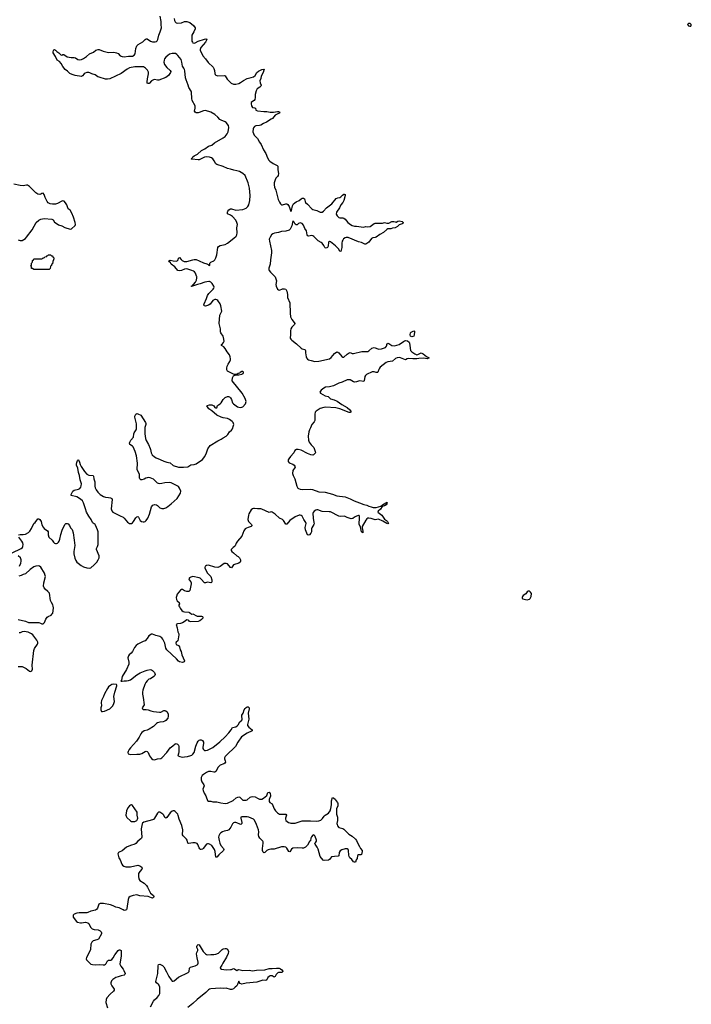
# Model space of a CAD drawing. Header units: inches. Extents: x 2221556 to 2384305, y 723442 to 892241.
# Tile 15 of 53: x 2251261 to 2264161, y 796018 to 814924. Entities that reach past the tile are written whole.
import ezdxf

# ---------------------------------------------------------------- set-up
doc = ezdxf.new("R2010")
doc.units = ezdxf.units.IN
doc.header["$MEASUREMENT"] = 0
for name, color, linetype in [('C2759', 7, 'Continuous'), ('C2850', 7, 'Continuous'), ('C2851', 7, 'Continuous'), ('C2860', 7, 'Continuous'), ('C2861', 7, 'Continuous')]:
    doc.layers.add(name, color=color, linetype=linetype)

msp = doc.modelspace()

# ---------------------------------------------------------------- linework, layer by layer
at = {"layer": 'C2759', "color": 6, "elevation": 200}
for points in [[(2256072, 800000), (2256052, 799950), (2256050, 799910), (2256064, 799890), (2256110, 799864), (2256152, 799770), (2256174, 799734), (2256210, 799694), (2256250, 799671), (2256290, 799667), (2256375, 799670), (2256387, 799650), (2256364, 799590), (2256364, 799570), (2256375, 799550), (2256427, 799510), (2256450, 799500), (2256470, 799496), (2256516, 799496), (2256550, 799498), (2256690, 799538), (2256850, 799541), (2256970, 799533), (2257010, 799540), (2257044, 799556), (2257076, 799584), (2257110, 799629), (2257130, 799648), (2257190, 799690), (2257222, 799730), (2257240, 799780), (2257249, 799850), (2257250, 799925), (2257270, 799991), (2257290, 799981), (2257327, 799950), (2257333, 799930), (2257368, 799890), (2257373, 799873), (2257369, 799830), (2257348, 799772), (2257344, 799724), (2257349, 799670), (2257363, 799610), (2257363, 799550), (2257355, 799490), (2257356, 799470), (2257364, 799444), (2257390, 799410), (2257470, 799394), (2257490, 799383), (2257585, 799285), (2257649, 799249), (2257711, 799190), (2257730, 799162), (2257761, 799090), (2257791, 799050), (2257810, 799011), (2257841, 798970), (2257841, 798950), (2257825, 798895), (2257812, 798888), (2257770, 798889), (2257750, 798878), (2257742, 798818), (2257722, 798790), (2257712, 798748), (2257690, 798745), (2257670, 798756), (2257639, 798799), (2257605, 798830), (2257590, 798854), (2257581, 798881), (2257579, 798970), (2257570, 798990), (2257550, 799004), (2257510, 799006), (2257450, 798986), (2257418, 798962), (2257396, 798930), (2257390, 798870), (2257378, 798862), (2257310, 798858), (2257253, 798847), (2257210, 798799), (2257190, 798787), (2257110, 798779), (2257090, 798786), (2257030, 798856), (2256994, 798994), (2256976, 799036), (2256937, 799090), (2256929, 799110), (2256951, 799129), (2256959, 799150), (2256960, 799170), (2256938, 799238), (2256930, 799253), (2256910, 799272), (2256890, 799263), (2256868, 799232), (2256855, 799210), (2256844, 799156), (2256830, 799141), (2256790, 799073), (2256750, 799037), (2256710, 799016), (2256690, 799014), (2256590, 799022), (2256510, 799013), (2256485, 798995), (2256450, 798947), (2256430, 798950), (2256395, 799015), (2256373, 799033), (2256340, 799040), (2256290, 799039), (2256150, 798999), (2256086, 798994), (2256037, 798983), (2256011, 798969), (2255970, 798930), (2255950, 798924), (2255937, 798937), (2255925, 798970), (2255925, 799010), (2255938, 799110), (2255936, 799136), (2255931, 799151), (2255874, 799210), (2255857, 799237), (2255847, 799270), (2255854, 799330), (2255849, 799370), (2255810, 799470), (2255770, 799555), (2255750, 799575), (2255661, 799610), (2255630, 799616), (2255550, 799620), (2255530, 799619), (2255512, 799608), (2255510, 799590), (2255530, 799510), (2255528, 799490), (2255510, 799472), (2255490, 799476), (2255430, 799505), (2255410, 799511), (2255388, 799510), (2255370, 799501), (2255350, 799480), (2255318, 799422), (2255278, 799370), (2255250, 799355), (2255190, 799344), (2255154, 799330), (2255124, 799310), (2255107, 799290), (2255084, 799250), (2255080, 799230), (2255090, 799160), (2255106, 799110), (2255126, 799070), (2255176, 799010), (2255183, 798990), (2255176, 798970), (2255089, 798891), (2255050, 798840), (2255030, 798841), (2255019, 798950), (2255003, 798990), (2254950, 799065), (2254910, 799094), (2254890, 799100), (2254870, 799100), (2254850, 799090), (2254788, 799012), (2254770, 798998), (2254750, 798991), (2254730, 798993), (2254722, 799002), (2254710, 799020), (2254686, 799086), (2254667, 799107), (2254630, 799117), (2254590, 799116), (2254510, 799104), (2254493, 799113), (2254478, 799170), (2254467, 799187), (2254401, 799250), (2254390, 799270), (2254396, 799370), (2254378, 799450), (2254324, 799570), (2254306, 799646), (2254297, 799670), (2254250, 799723), (2254230, 799735), (2254210, 799735), (2254190, 799726), (2254150, 799693), (2254090, 799604), (2254070, 799594), (2254050, 799604), (2254027, 799647), (2254008, 799668), (2253950, 799708), (2253930, 799706), (2253910, 799687), (2253853, 799590), (2253830, 799566), (2253810, 799557), (2253647, 799513), (2253623, 799497), (2253614, 799486), (2253594, 799386), (2253609, 799230), (2253603, 799210), (2253590, 799192), (2253531, 799150), (2253490, 799104), (2253471, 799090), (2253390, 799070), (2253310, 799034), (2253230, 798967), (2253170, 798941), (2253157, 798930), (2253147, 798910), (2253167, 798830), (2253193, 798790), (2253226, 798710), (2253238, 798690), (2253259, 798670), (2253298, 798658), (2253390, 798659), (2253530, 798688), (2253570, 798676), (2253606, 798650), (2253615, 798630), (2253608, 798610), (2253569, 798570), (2253545, 798530), (2253541, 798470), (2253550, 798430), (2253570, 798396), (2253650, 798344), (2253696, 798296), (2253714, 798270), (2253773, 798153), (2253830, 798105), (2253837, 798090), (2253834, 798070), (2253810, 798059), (2253790, 798060), (2253726, 798086), (2253570, 798102), (2253510, 798117), (2253438, 798110), (2253383, 798090), (2253359, 798070), (2253347, 798033), (2253322, 797858), (2253310, 797832), (2253296, 797824), (2253270, 797822), (2253249, 797829), (2253170, 797871), (2253110, 797884), (2253059, 797910), (2253008, 797928), (2252874, 797954), (2252810, 797955), (2252794, 797950), (2252782, 797938), (2252757, 797863), (2252739, 797841), (2252716, 797824), (2252630, 797806), (2252570, 797780), (2252550, 797776), (2252469, 797771), (2252405, 797775), (2252361, 797770), (2252310, 797751), (2252290, 797730), (2252286, 797710), (2252290, 797688), (2252350, 797609), (2252370, 797598), (2252430, 797582), (2252450, 797580), (2252528, 797592), (2252570, 797585), (2252589, 797569), (2252622, 797502), (2252652, 797470), (2252690, 797456), (2252770, 797447), (2252808, 797430), (2252828, 797410), (2252834, 797390), (2252830, 797370), (2252772, 797268), (2252746, 797254), (2252670, 797234), (2252645, 797210), (2252631, 797170), (2252623, 797070), (2252617, 797050), (2252543, 796917), (2252538, 796890), (2252544, 796870), (2252630, 796790), (2252659, 796779), (2252710, 796773), (2252790, 796782), (2252866, 796774), (2252890, 796777), (2252910, 796789), (2252920, 796800), (2252950, 796855), (2252970, 796864), (2253010, 796868), (2253030, 796879), (2253056, 796910), (2253091, 796970), (2253150, 797052), (2253170, 797064), (2253184, 797064), (2253213, 797050), (2253208, 796948), (2253187, 796790), (2253203, 796750), (2253250, 796693), (2253262, 796670), (2253286, 796610), (2253284, 796590), (2253265, 796575), (2253210, 796567), (2253156, 796544), (2253110, 796530), (2253050, 796494), (2253027, 796470), (2253010, 796430), (2253009, 796409), (2253029, 796370), (2253064, 796330), (2253073, 796310), (2253074, 796290), (2253064, 796270), (2252998, 796210), (2252938, 796142), (2252922, 796110), (2252917, 796050), (2252947, 795947)], [(2254845, 800000), (2254870, 799930), (2254890, 799921), (2254930, 799920), (2254970, 799906), (2255050, 799905), (2255124, 799884), (2255210, 799876), (2255250, 799881), (2255364, 799930), (2255420, 799980), (2255450, 799997), (2255470, 799999), (2255490, 799993), (2255532, 799952), (2255550, 799940), (2255575, 799935), (2255610, 799938), (2255630, 799947), (2255690, 799995), (2255706, 800000)], [(2255786, 800000), (2255830, 799973), (2255870, 799958), (2255910, 799958), (2255946, 799974), (2255977, 800000)], [(2253777, 795970), (2253830, 796080), (2253850, 796105), (2253903, 796150), (2253932, 796190), (2253950, 796227), (2253954, 796250), (2253955, 796310), (2253951, 796350), (2253933, 796390), (2253890, 796430), (2253878, 796450), (2253877, 796457), (2253915, 796610), (2253923, 796757), (2253930, 796783), (2253950, 796791), (2254003, 796763), (2254030, 796739), (2254084, 796644), (2254129, 796550), (2254170, 796485), (2254190, 796464), (2254210, 796460), (2254230, 796470), (2254310, 796539), (2254500, 796630), (2254515, 796650), (2254524, 796710), (2254544, 796730), (2254630, 796754), (2254670, 796773), (2254685, 796790), (2254691, 796809), (2254691, 796830), (2254669, 796909), (2254659, 796990), (2254663, 797010), (2254683, 797050), (2254684, 797070), (2254666, 797110), (2254665, 797130), (2254670, 797145), (2254690, 797164), (2254710, 797160), (2254783, 797030), (2254828, 796988), (2254850, 796974), (2254870, 796969), (2254930, 796975), (2254990, 796971), (2255030, 796979), (2255079, 797001), (2255150, 797067), (2255170, 797080), (2255210, 797089), (2255230, 797087), (2255250, 797075), (2255271, 797030), (2255267, 796993), (2255234, 796926), (2255164, 796810), (2255146, 796770), (2255118, 796730), (2255115, 796710), (2255137, 796690), (2255230, 796679), (2255310, 796684), (2255332, 796688), (2255370, 796705), (2255390, 796699), (2255430, 796666), (2255450, 796682), (2255470, 796685), (2255550, 796667), (2255670, 796675), (2255730, 796658), (2255810, 796673), (2255970, 796681), (2256050, 796708), (2256113, 796707), (2256193, 796713), (2256242, 796710), (2256270, 796701), (2256299, 796679), (2256315, 796655), (2256318, 796650), (2256298, 796630), (2256234, 796626), (2256221, 796619), (2256186, 796590), (2256170, 796549), (2256157, 796543), (2256150, 796542), (2256110, 796562), (2256070, 796564), (2256050, 796552), (2256030, 796532), (2256010, 796489), (2255990, 796478), (2255930, 796481), (2255815, 796445), (2255610, 796421), (2255530, 796403), (2255499, 796419), (2255480, 796440), (2255470, 796463), (2255462, 796450), (2255444, 796396), (2255430, 796375), (2255398, 796350), (2255366, 796314), (2255336, 796304), (2255310, 796305), (2255230, 796326), (2255170, 796324), (2255110, 796330), (2254930, 796312), (2254910, 796306), (2254886, 796294), (2254838, 796242), (2254670, 796110), (2254586, 796034), (2254490, 795958)]]:
    msp.add_lwpolyline(points, dxfattribs=at)
msp.add_lwpolyline([(2253410, 799846), (2253390, 799844), (2253370, 799829), (2253336, 799790), (2253311, 799731), (2253302, 799650), (2253306, 799630), (2253322, 799602), (2253390, 799542), (2253410, 799531), (2253450, 799528), (2253470, 799531), (2253509, 799550), (2253527, 799573), (2253532, 799590), (2253520, 799650), (2253517, 799710), (2253430, 799832)], close=True, dxfattribs=at)
at = {"layer": 'C2850', "color": 6, "elevation": 200}
for points in [[(2251239, 805030), (2251270, 805040), (2251330, 805040), (2251374, 805046), (2251430, 805075), (2251456, 805104), (2251490, 805154), (2251530, 805247), (2251556, 805270), (2251610, 805341), (2251630, 805337), (2251650, 805326), (2251677, 805290), (2251690, 805227), (2251710, 805178), (2251730, 805157), (2251795, 805110), (2251806, 805090), (2251806, 805030), (2251824, 804990), (2251887, 804930), (2251912, 804892), (2251930, 804875), (2251950, 804868), (2251970, 804868), (2251990, 804875), (2252010, 804894), (2252018, 804910), (2252031, 804950), (2252050, 805041), (2252077, 805123), (2252130, 805231), (2252150, 805251), (2252174, 805250), (2252190, 805242), (2252221, 805210), (2252239, 805170), (2252270, 805135), (2252290, 805070), (2252310, 804930), (2252318, 804830), (2252316, 804790), (2252300, 804710), (2252301, 804670), (2252323, 804583), (2252341, 804541), (2252362, 804510), (2252383, 804490), (2252444, 804444), (2252490, 804419), (2252550, 804399), (2252610, 804395), (2252630, 804400), (2252690, 804455), (2252740, 804510), (2252767, 804550), (2252786, 804590), (2252785, 804630), (2252736, 804750), (2252736, 804770), (2252755, 804810), (2252766, 804850), (2252771, 804950), (2252768, 805090), (2252757, 805130), (2252717, 805217), (2252710, 805230), (2252674, 805254), (2252657, 805270), (2252637, 805330), (2252591, 805391), (2252547, 805467), (2252523, 805530), (2252488, 805650), (2252470, 805686), (2252430, 805719), (2252360, 805760), (2252249, 805790), (2252247, 805810), (2252282, 805870), (2252311, 805889), (2252390, 805910), (2252415, 805925), (2252434, 805946), (2252445, 805975), (2252446, 806010), (2252422, 806090), (2252411, 806170), (2252391, 806230), (2252378, 806310), (2252351, 806370), (2252350, 806390), (2252357, 806423), (2252370, 806458), (2252382, 806470), (2252390, 806474), (2252392, 806470), (2252410, 806431), (2252423, 806383), (2252443, 806343), (2252506, 806250), (2252550, 806196), (2252590, 806180), (2252670, 806170), (2252678, 806158), (2252684, 806110), (2252707, 806050), (2252702, 805970), (2252710, 805935), (2252730, 805895), (2252763, 805850), (2252808, 805810), (2252870, 805770), (2252910, 805755), (2252970, 805752), (2253004, 805744), (2253030, 805730), (2253035, 805710), (2253021, 805530), (2253032, 805492), (2253050, 805470), (2253190, 805397), (2253250, 805372), (2253270, 805354), (2253330, 805278), (2253370, 805249), (2253410, 805249), (2253430, 805263), (2253450, 805287), (2253490, 805359), (2253510, 805380), (2253530, 805382), (2253546, 805370), (2253578, 805310), (2253598, 805290), (2253630, 805280), (2253650, 805283), (2253670, 805290), (2253693, 805307), (2253722, 805350), (2253756, 805430), (2253792, 805568), (2253816, 805604), (2253850, 805616), (2253890, 805609), (2253910, 805595), (2253950, 805552), (2253990, 805536), (2254030, 805537), (2254068, 805552), (2254105, 805575), (2254171, 805630), (2254285, 805730), (2254321, 805779), (2254351, 805830), (2254355, 805870), (2254330, 805930), (2254310, 805958), (2254169, 806030), (2254130, 806035), (2254050, 806033), (2253990, 806016), (2253950, 806013), (2253930, 806016), (2253910, 806025), (2253830, 806100), (2253770, 806125), (2253730, 806131), (2253710, 806128), (2253682, 806118), (2253650, 806099), (2253610, 806088), (2253589, 806090), (2253566, 806110), (2253560, 806130), (2253560, 806190), (2253520, 806290), (2253524, 806410), (2253502, 806550), (2253481, 806630), (2253442, 806722), (2253430, 806737), (2253379, 806770), (2253371, 806790), (2253375, 806810), (2253397, 806850), (2253446, 806910), (2253454, 806970), (2253462, 806990), (2253499, 807050), (2253505, 807070), (2253506, 807166), (2253472, 807290), (2253473, 807310), (2253493, 807347), (2253510, 807362), (2253530, 807359), (2253586, 807330), (2253676, 807190), (2253684, 807170), (2253683, 807150), (2253664, 807096), (2253662, 807070), (2253664, 806970), (2253681, 806881), (2253690, 806845), (2253733, 806770), (2253768, 806690), (2253775, 806670), (2253785, 806610), (2253809, 806569), (2253849, 806529), (2253884, 806510), (2253962, 806482), (2254029, 806448), (2254086, 806426), (2254150, 806412), (2254207, 806367), (2254311, 806331), (2254410, 806329), (2254490, 806339), (2254512, 806348), (2254550, 806379), (2254610, 806381), (2254650, 806394), (2254770, 806482), (2254799, 806510), (2254813, 806530), (2254840, 806590), (2254873, 806687), (2254919, 806750), (2255070, 806840), (2255130, 806867), (2255170, 806895), (2255230, 806925), (2255261, 806959), (2255289, 807010), (2255330, 807042), (2255350, 807067), (2255371, 807129), (2255372, 807150), (2255370, 807172), (2255362, 807190), (2255345, 807210), (2255290, 807246), (2255250, 807265), (2255170, 807278), (2255131, 807289), (2255050, 807330), (2254951, 807411), (2254896, 807450), (2254854, 807510), (2254861, 807519), (2254909, 807530), (2254950, 807528), (2254979, 807519), (2254990, 807510), (2255010, 807479), (2255023, 807470), (2255048, 807470), (2255062, 807518), (2255077, 807530), (2255113, 807547), (2255134, 807566), (2255170, 807631), (2255206, 807670), (2255250, 807688), (2255270, 807688), (2255290, 807680), (2255310, 807663), (2255330, 807630), (2255351, 807570), (2255366, 807546), (2255446, 807490), (2255470, 807482), (2255510, 807478), (2255550, 807491), (2255601, 807550), (2255609, 807590), (2255589, 807650), (2255536, 807750), (2255344, 807990), (2255350, 808050), (2255370, 808083), (2255410, 808103), (2255470, 808106), (2255530, 808118), (2255552, 808130), (2255560, 808150), (2255558, 808158), (2255550, 808169), (2255530, 808166), (2255498, 808150), (2255484, 808136), (2255456, 808130), (2255441, 808119), (2255390, 808113), (2255370, 808116), (2255255, 808175), (2255239, 808199), (2255239, 808230), (2255249, 808271), (2255268, 808310), (2255300, 808360), (2255310, 808390), (2255312, 808410), (2255304, 808450), (2255289, 808490), (2255245, 808545), (2255209, 808610), (2255180, 808640), (2255139, 808670), (2255136, 808690), (2255157, 808703), (2255177, 808723), (2255186, 808754), (2255179, 808819), (2255171, 808850), (2255127, 808910), (2255117, 808930), (2255116, 808990), (2255091, 809090), (2255107, 809250), (2255143, 809330), (2255126, 809430), (2255113, 809470), (2255070, 809531), (2255050, 809546), (2255030, 809552), (2255010, 809551), (2254970, 809530), (2254917, 809463), (2254890, 809440), (2254830, 809425), (2254803, 809430), (2254799, 809450), (2254804, 809470), (2254851, 809570), (2254871, 809630), (2254895, 809665), (2254980, 809750), (2254993, 809770), (2254997, 809790), (2254992, 809810), (2254957, 809857), (2254930, 809886), (2254910, 809895), (2254895, 809895), (2254816, 809884), (2254731, 809850), (2254679, 809841), (2254658, 809830), (2254562, 809802), (2254558, 809810), (2254582, 809818), (2254584, 809830), (2254600, 809840), (2254639, 809881), (2254660, 809920), (2254665, 809970), (2254661, 809990), (2254657, 810000)], [(2256157, 810000), (2256168, 809988), (2256193, 809910), (2256183, 809837), (2256186, 809810), (2256216, 809750), (2256230, 809737), (2256250, 809730), (2256310, 809754), (2256350, 809757), (2256371, 809750), (2256390, 809712), (2256408, 809650), (2256405, 809590), (2256452, 809490), (2256455, 809290), (2256461, 809221), (2256486, 809166), (2256536, 809110), (2256546, 809090), (2256539, 809070), (2256490, 809023), (2256469, 808990), (2256463, 808950), (2256462, 808858), (2256457, 808830), (2256457, 808810), (2256468, 808790), (2256488, 808770), (2256580, 808700), (2256670, 808615), (2256690, 808603), (2256734, 808594), (2256746, 808586), (2256751, 808571), (2256751, 808530), (2256765, 808450), (2256772, 808430), (2256790, 808404), (2256810, 808393), (2256862, 808382), (2256930, 808360), (2257010, 808365), (2257210, 808415), (2257242, 808438), (2257308, 808512), (2257350, 808544), (2257370, 808540), (2257390, 808526), (2257450, 808460), (2257470, 808445), (2257490, 808443), (2257550, 808499), (2257590, 808528), (2257610, 808534), (2257650, 808517), (2257670, 808515), (2257830, 808553), (2257950, 808550), (2257970, 808564), (2258023, 808617), (2258070, 808628), (2258110, 808617), (2258150, 808599), (2258210, 808602), (2258290, 808631), (2258307, 808653), (2258314, 808670), (2258314, 808690), (2258330, 808712), (2258350, 808706), (2258410, 808666), (2258458, 808662), (2258550, 808686), (2258630, 808746), (2258650, 808757), (2258670, 808761), (2258710, 808756), (2258742, 808730), (2258751, 808710), (2258752, 808670), (2258766, 808570), (2258790, 808546), (2258850, 808505), (2258890, 808491), (2258910, 808493), (2258970, 808530), (2259010, 808507), (2259077, 808457), (2259127, 808430), (2259118, 808422), (2259090, 808412), (2259023, 808423), (2258930, 808419), (2258890, 808410), (2258810, 808409), (2258730, 808420), (2258705, 808415), (2258670, 808395), (2258574, 808434), (2258550, 808438), (2258510, 808434), (2258481, 808419), (2258419, 808370), (2258330, 808356), (2258299, 808341), (2258188, 808252), (2258170, 808232), (2258158, 808210), (2258142, 808158), (2258133, 808147), (2258110, 808147), (2258070, 808163), (2258050, 808165), (2258030, 808160), (2257923, 808110), (2257902, 808090), (2257892, 808070), (2257879, 807990), (2257870, 807976), (2257790, 807989), (2257730, 807968), (2257690, 807966), (2257670, 807971), (2257610, 808008), (2257570, 808012), (2257550, 808007), (2257458, 807962), (2257390, 807943), (2257287, 807893), (2257210, 807874), (2257133, 807870), (2257100, 807850), (2257053, 807810), (2257037, 807790), (2257029, 807770), (2257038, 807750), (2257130, 807704), (2257186, 807686), (2257230, 807646), (2257304, 807624), (2257360, 807600), (2257450, 807537), (2257550, 807480), (2257605, 807430), (2257619, 807410), (2257623, 807390), (2257610, 807380), (2257590, 807379), (2257410, 807450), (2257332, 807468), (2257138, 807482), (2257102, 807478), (2257030, 807457), (2256953, 807407), (2256938, 807390), (2256927, 807350), (2256932, 807230), (2256917, 807203), (2256872, 807148), (2256850, 807090), (2256828, 807050), (2256813, 807010), (2256801, 806930), (2256810, 806850), (2256823, 806810), (2256859, 806759), (2256914, 806710), (2256939, 806630), (2256941, 806610), (2256904, 806570), (2256890, 806564), (2256853, 806567), (2256790, 806593), (2256670, 806661), (2256610, 806673), (2256578, 806670), (2256548, 806650), (2256528, 806610), (2256463, 806537), (2256430, 806492), (2256419, 806470), (2256416, 806450), (2256419, 806439), (2256435, 806415), (2256510, 806388), (2256532, 806372), (2256549, 806350), (2256554, 806330), (2256509, 806271), (2256500, 806210), (2256512, 806170), (2256544, 806110), (2256584, 805964), (2256604, 805930), (2256619, 805919), (2256647, 805907), (2256690, 805901), (2256847, 805907), (2256884, 805904), (2257010, 805859), (2257130, 805850), (2257199, 805830), (2257270, 805815), (2257350, 805782), (2257510, 805760), (2257610, 805724), (2257686, 805686), (2257790, 805650), (2257870, 805612), (2257930, 805599), (2257970, 805586), (2258010, 805567), (2258050, 805556), (2258110, 805558), (2258199, 805581), (2258230, 805611), (2258296, 805644), (2258310, 805657), (2258316, 805656), (2258322, 805650), (2258314, 805630), (2258298, 805610), (2258268, 805590), (2258226, 805574), (2258190, 805524), (2258146, 805490), (2258138, 805470), (2258220, 805410), (2258271, 805332), (2258307, 805310), (2258328, 805290), (2258345, 805250), (2258334, 805246), (2258310, 805252), (2258238, 805298), (2258150, 805332), (2258090, 805323), (2258070, 805325), (2258010, 805349), (2257970, 805353), (2257950, 805351), (2257930, 805337), (2257910, 805312), (2257842, 805190), (2257842, 805170), (2257855, 805105), (2257855, 805085), (2257850, 805072), (2257830, 805083), (2257827, 805090), (2257806, 805186), (2257781, 805230), (2257779, 805270), (2257788, 805330), (2257791, 805390), (2257781, 805401), (2257770, 805403), (2257730, 805392), (2257690, 805371), (2257657, 805343), (2257630, 805338), (2257550, 805366), (2257510, 805387), (2257491, 805391), (2257427, 805387), (2257390, 805394), (2257229, 805471), (2257204, 805476), (2257070, 805483), (2256990, 805510), (2256970, 805512), (2256950, 805508), (2256915, 805490), (2256896, 805464), (2256891, 805449), (2256895, 805350), (2256914, 805270), (2256916, 805244), (2256913, 805230), (2256871, 805170), (2256864, 805150), (2256863, 805090), (2256854, 805066), (2256830, 805035), (2256808, 805028), (2256790, 805030), (2256748, 805128), (2256747, 805173), (2256762, 805250), (2256758, 805270), (2256719, 805330), (2256690, 805388), (2256670, 805406), (2256650, 805412), (2256630, 805410), (2256550, 805378), (2256450, 805310), (2256390, 805236), (2256370, 805235), (2256330, 805310), (2256311, 805330), (2256250, 805353), (2256170, 805429), (2256110, 805466), (2256090, 805471), (2256050, 805464), (2255910, 805528), (2255890, 805533), (2255830, 805532), (2255770, 805541), (2255750, 805541), (2255730, 805534), (2255710, 805513), (2255664, 805436), (2255656, 805410), (2255643, 805330), (2255654, 805290), (2255713, 805230), (2255720, 805210), (2255717, 805203), (2255708, 805190), (2255650, 805175), (2255620, 805160), (2255595, 805145), (2255579, 805130), (2255567, 805110), (2255530, 805006), (2255448, 804912), (2255422, 804870), (2255401, 804819), (2255390, 804808), (2255361, 804790), (2255325, 804750), (2255321, 804730), (2255334, 804710), (2255370, 804685), (2255434, 804630), (2255457, 804617), (2255486, 804590), (2255503, 804550), (2255505, 804530), (2255496, 804510), (2255469, 804491), (2255370, 804455), (2255330, 804401), (2255310, 804405), (2255253, 804473), (2255230, 804485), (2255210, 804485), (2255190, 804479), (2255110, 804424), (2255070, 804406), (2255011, 804411), (2254890, 804447), (2254850, 804441), (2254831, 804430), (2254821, 804419), (2254816, 804410), (2254820, 804390), (2254870, 804299), (2254914, 804254), (2254930, 804230), (2254949, 804170), (2254949, 804131), (2254943, 804117), (2254930, 804108), (2254870, 804126), (2254830, 804110), (2254810, 804113), (2254750, 804181), (2254730, 804198), (2254710, 804208), (2254590, 804231), (2254550, 804220), (2254526, 804210), (2254511, 804190), (2254518, 804170), (2254547, 804130), (2254554, 804110), (2254555, 804090), (2254530, 803964), (2254510, 803947), (2254470, 803946), (2254430, 803959), (2254390, 803982), (2254370, 803983), (2254350, 803972), (2254288, 803890), (2254272, 803850), (2254269, 803830), (2254276, 803790), (2254288, 803768), (2254325, 803730), (2254328, 803710), (2254321, 803690), (2254321, 803670), (2254328, 803650), (2254343, 803623), (2254377, 803577), (2254400, 803560), (2254430, 803551), (2254510, 803549), (2254523, 803543), (2254550, 803519), (2254570, 803512), (2254590, 803513), (2254656, 803476), (2254672, 803472), (2254751, 803470), (2254770, 803463), (2254782, 803450), (2254776, 803430), (2254754, 803406), (2254720, 803380), (2254691, 803369), (2254550, 803360), (2254526, 803366), (2254510, 803390), (2254497, 803397), (2254470, 803398), (2254421, 803359), (2254390, 803341), (2254350, 803330), (2254294, 803326), (2254268, 803310), (2254289, 803249), (2254299, 803170), (2254318, 803130), (2254321, 803110), (2254300, 803000), (2254269, 802971), (2254259, 802950), (2254270, 802924), (2254310, 802910), (2254330, 802881), (2254346, 802826), (2254365, 802790), (2254376, 802730), (2254427, 802610), (2254423, 802597), (2254410, 802585), (2254390, 802579), (2254330, 802597), (2254310, 802609), (2254273, 802650), (2254090, 802824), (2254070, 802854), (2254046, 802950), (2254010, 803028), (2253990, 803055), (2253950, 803080), (2253877, 803097), (2253810, 803128), (2253790, 803126), (2253744, 803096), (2253710, 803043), (2253670, 802999), (2253630, 802987), (2253530, 802935), (2253496, 802910), (2253467, 802870), (2253428, 802792), (2253401, 802759), (2253367, 802730), (2253351, 802710), (2253339, 802670), (2253359, 802590), (2253359, 802550), (2253314, 802446), (2253231, 802310), (2253215, 802245), (2253206, 802230), (2253210, 802222), (2253230, 802221), (2253269, 802231), (2253310, 802231), (2253350, 802237), (2253390, 802251), (2253513, 802347), (2253576, 802384), (2253670, 802424), (2253710, 802437), (2253767, 802447), (2253790, 802443), (2253810, 802430), (2253851, 802390), (2253861, 802350), (2253856, 802330), (2253836, 802310), (2253771, 802270), (2253742, 802258), (2253710, 802230), (2253685, 802195), (2253664, 802156), (2253627, 802053), (2253620, 802010), (2253620, 801970), (2253634, 801910), (2253655, 801770), (2253616, 801710), (2253618, 801690), (2253630, 801681), (2253690, 801679), (2253730, 801671), (2253782, 801650), (2253830, 801639), (2253949, 801629), (2253971, 801629), (2254030, 801660), (2254050, 801660), (2254070, 801653), (2254091, 801632), (2254110, 801591), (2254115, 801570), (2254115, 801550), (2254106, 801514), (2254071, 801470), (2254050, 801456), (2254016, 801444), (2253950, 801436), (2253910, 801422), (2253890, 801410), (2253830, 801351), (2253750, 801300), (2253710, 801281), (2253650, 801268), (2253610, 801238), (2253590, 801212), (2253558, 801150), (2253506, 801070), (2253390, 800944), (2253365, 800910), (2253342, 800870), (2253338, 800850), (2253347, 800827), (2253390, 800816), (2253510, 800824), (2253570, 800823), (2253610, 800836), (2253670, 800872), (2253690, 800877), (2253710, 800869), (2253727, 800850), (2253755, 800790), (2253790, 800736), (2253817, 800717), (2253850, 800709), (2253910, 800732), (2253970, 800738), (2253990, 800750), (2254090, 800855), (2254150, 800942), (2254202, 800978), (2254250, 801021), (2254270, 801027), (2254295, 801015), (2254310, 800991), (2254316, 800970), (2254319, 800870), (2254310, 800830), (2254301, 800810), (2254305, 800790), (2254337, 800777), (2254386, 800766), (2254427, 800767), (2254483, 800777), (2254550, 800794), (2254570, 800802), (2254590, 800819), (2254611, 800850), (2254645, 800975), (2254670, 801039), (2254690, 801069), (2254710, 801087), (2254730, 801096), (2254750, 801095), (2254770, 801082), (2254790, 801051), (2254791, 801030), (2254779, 800950), (2254781, 800930), (2254789, 800909), (2254810, 800894), (2254830, 800890), (2254870, 800899), (2254970, 800950), (2255105, 801055), (2255208, 801152), (2255279, 801230), (2255322, 801290), (2255346, 801334), (2255410, 801348), (2255436, 801364), (2255457, 801383), (2255490, 801439), (2255527, 801473), (2255533, 801490), (2255527, 801550), (2255531, 801570), (2255556, 801610), (2255576, 801670), (2255590, 801696), (2255610, 801718), (2255630, 801731), (2255650, 801731), (2255667, 801710), (2255668, 801690), (2255650, 801610), (2255662, 801490), (2255637, 801390), (2255639, 801370), (2255660, 801340), (2255724, 801290), (2255726, 801270), (2255630, 801226), (2255524, 801156), (2255450, 801054), (2255409, 800970), (2255224, 800796), (2255206, 800774), (2255198, 800750), (2255198, 800730), (2255210, 800690), (2255212, 800670), (2255202, 800650), (2255185, 800635), (2255110, 800608), (2255076, 800570), (2255029, 800491), (2255010, 800478), (2254990, 800476), (2254930, 800486), (2254890, 800485), (2254848, 800470), (2254790, 800433), (2254765, 800410), (2254750, 800370), (2254749, 800329), (2254760, 800290), (2254798, 800230), (2254802, 800210), (2254782, 800150), (2254783, 800123), (2254804, 800070), (2254838, 800018), (2254845, 800000)], [(2251119, 804690), (2251287, 804770), (2251313, 804790), (2251325, 804810), (2251327, 804850), (2251319, 804879), (2251305, 804910), (2251245, 804990)], [(2251258, 804430), (2251284, 804490), (2251292, 804530), (2251290, 804550), (2251275, 804590), (2251233, 804630)], [(2251230, 803406), (2251373, 803373), (2251432, 803352), (2251554, 803346), (2251630, 803347), (2251659, 803339), (2251690, 803322), (2251710, 803323), (2251726, 803334), (2251737, 803350), (2251766, 803414), (2251790, 803450), (2251810, 803465), (2251863, 803490), (2251887, 803513), (2251897, 803530), (2251907, 803570), (2251909, 803630), (2251903, 803663), (2251895, 803690), (2251870, 803732), (2251856, 803770), (2251835, 803910), (2251805, 803945), (2251749, 803990), (2251732, 804012), (2251718, 804050), (2251724, 804110), (2251758, 804230), (2251753, 804253), (2251736, 804296), (2251667, 804410), (2251641, 804430), (2251615, 804435), (2251570, 804430), (2251530, 804417), (2251460, 804370), (2251370, 804283), (2251330, 804270), (2251290, 804250), (2251243, 804237)], [(2251230, 802506), (2251310, 802502), (2251350, 802486), (2251386, 802466), (2251450, 802414), (2251470, 802411), (2251496, 802424), (2251507, 802450), (2251502, 802530), (2251530, 802810), (2251543, 802850), (2251606, 802930), (2251613, 802950), (2251612, 802972), (2251593, 803010), (2251516, 803110), (2251490, 803133), (2251422, 803162), (2251350, 803176), (2251309, 803171), (2251270, 803153), (2251250, 803150)], [(2255706, 800000), (2255730, 800008), (2255782, 800002), (2255786, 800000)], [(2255977, 800000), (2255979, 800001), (2256006, 800030), (2256030, 800087), (2256050, 800093), (2256070, 800065), (2256078, 800030), (2256076, 800010), (2256072, 800000)]]:
    msp.add_lwpolyline(points, dxfattribs=at)
for points in [[(2258790, 808837), (2258768, 808850), (2258764, 808870), (2258770, 808910), (2258779, 808921), (2258790, 808932), (2258830, 808947), (2258842, 808942), (2258843, 808930), (2258839, 808870), (2258830, 808850), (2258810, 808838)], [(2253070, 802165), (2253030, 802157), (2253010, 802149), (2252970, 802112), (2252950, 802085), (2252890, 801977), (2252872, 801928), (2252831, 801850), (2252826, 801810), (2252831, 801750), (2252819, 801710), (2252818, 801670), (2252830, 801642), (2252850, 801638), (2252890, 801646), (2252990, 801691), (2253048, 801750), (2253069, 801791), (2253081, 801830), (2253070, 801930), (2253086, 802010), (2253129, 802130), (2253129, 802149), (2253119, 802159)]]:
    msp.add_lwpolyline(points, close=True, dxfattribs=at)
at = {"layer": 'C2851', "color": 6}
for points, elevation in [([(2254657, 810000), (2254637, 810057), (2254621, 810081), (2254598, 810098), (2254570, 810110), (2254470, 810138), (2254424, 810136), (2254370, 810110), (2254325, 810105), (2254299, 810110), (2254241, 810181), (2254170, 810229), (2254155, 810255), (2254122, 810290), (2254150, 810308), (2254212, 810292), (2254270, 810289), (2254286, 810294), (2254306, 810314), (2254312, 810348), (2254330, 810360), (2254361, 810321), (2254382, 810302), (2254421, 810281), (2254470, 810280), (2254584, 810316), (2254610, 810321), (2254650, 810322), (2254710, 810297), (2254790, 810254), (2254857, 810237), (2254884, 810224), (2254890, 810214), (2254910, 810203), (2254916, 810210), (2254915, 810250), (2254934, 810270), (2254990, 810292), (2255010, 810315), (2255030, 810353), (2255051, 810410), (2255070, 810550), (2255083, 810570), (2255112, 810588), (2255210, 810610), (2255252, 810630), (2255376, 810730), (2255417, 810770), (2255431, 810790), (2255439, 810830), (2255435, 810925), (2255442, 810990), (2255434, 811030), (2255412, 811072), (2255350, 811142), (2255310, 811171), (2255255, 811195), (2255250, 811210), (2255252, 811230), (2255261, 811250), (2255279, 811270), (2255310, 811290), (2255330, 811294), (2255413, 811267), (2255550, 811277), (2255611, 811308), (2255641, 811339), (2255662, 811370), (2255684, 811450), (2255687, 811550), (2255674, 811690), (2255651, 811791), (2255593, 811930), (2255550, 811970), (2255481, 812010), (2255430, 812025), (2255375, 812035), (2255310, 812057), (2255250, 812065), (2255167, 812107), (2255050, 812141), (2255030, 812156), (2254997, 812217), (2254972, 812252), (2254948, 812270), (2254910, 812286), (2254852, 812288), (2254810, 812282), (2254770, 812267), (2254710, 812235), (2254690, 812231), (2254565, 812245), (2254555, 812250), (2254566, 812254), (2254587, 812290), (2254610, 812309), (2254676, 812344), (2254756, 812410), (2254817, 812443), (2254890, 812495), (2254950, 812517), (2255001, 812558), (2255170, 812653), (2255210, 812682), (2255249, 812730), (2255265, 812770), (2255276, 812856), (2255272, 812892), (2255230, 812953), (2255210, 812966), (2255130, 812993), (2255106, 813010), (2255070, 813050), (2255010, 813104), (2254930, 813151), (2254830, 813183), (2254790, 813176), (2254710, 813140), (2254690, 813135), (2254650, 813137), (2254629, 813150), (2254619, 813170), (2254633, 813227), (2254631, 813270), (2254571, 813370), (2254565, 813410), (2254563, 813530), (2254554, 813554), (2254510, 813624), (2254498, 813670), (2254458, 813770), (2254447, 813810), (2254436, 813944), (2254429, 813970), (2254416, 813996), (2254391, 814030), (2254378, 814110), (2254360, 814160), (2254299, 814239), (2254278, 814258), (2254252, 814272), (2254230, 814277), (2254190, 814276), (2254140, 814260), (2254104, 814236), (2254070, 814207), (2254045, 814175), (2254035, 814150), (2254032, 814110), (2254044, 814064), (2254088, 814008), (2254154, 813950), (2254164, 813930), (2254157, 813910), (2254117, 813850), (2254070, 813813), (2253934, 813766), (2253910, 813764), (2253850, 813775), (2253830, 813772), (2253792, 813748), (2253757, 813703), (2253750, 813699), (2253730, 813699), (2253710, 813708), (2253710, 813730), (2253716, 813790), (2253738, 813882), (2253735, 813915), (2253715, 813955), (2253675, 813995), (2253637, 814017), (2253610, 814022), (2253470, 814020), (2253370, 814000), (2253326, 813974), (2253210, 813889), (2252990, 813791), (2252950, 813783), (2252910, 813785), (2252790, 813819), (2252765, 813830), (2252710, 813866), (2252650, 813884), (2252610, 813906), (2252590, 813911), (2252550, 813911), (2252521, 813899), (2252498, 813882), (2252470, 813844), (2252450, 813836), (2252324, 813850), (2252267, 813870), (2252227, 813890), (2252178, 813938), (2252137, 813970), (2252090, 814028), (2252061, 814081), (2252023, 814123), (2251984, 814150), (2251950, 814215), (2251902, 814290), (2251902, 814310), (2251909, 814330), (2251917, 814343), (2251930, 814351), (2251950, 814341), (2251974, 814314), (2252016, 814290), (2252050, 814251), (2252070, 814246), (2252090, 814256), (2252110, 814256), (2252174, 814214), (2252250, 814198), (2252310, 814197), (2252331, 814190), (2252381, 814161), (2252410, 814155), (2252450, 814163), (2252490, 814181), (2252543, 814217), (2252601, 814270), (2252677, 814303), (2252722, 814338), (2252770, 814355), (2252790, 814355), (2252862, 814322), (2252970, 814294), (2253070, 814298), (2253121, 814290), (2253150, 814274), (2253192, 814232), (2253230, 814215), (2253270, 814214), (2253354, 814226), (2253430, 814225), (2253459, 814241), (2253479, 814270), (2253493, 814370), (2253510, 814424), (2253538, 814450), (2253624, 814496), (2253670, 814547), (2253690, 814556), (2253710, 814555), (2253772, 814512), (2253810, 814497), (2253862, 814498), (2253890, 814508), (2253902, 814518), (2253917, 814543), (2253936, 814630), (2253962, 814690), (2253980, 814750), (2253984, 814770), (2253977, 814830), (2253981, 814890), (2253960, 814990)], 200), ([(2254227, 814950), (2254234, 814910), (2254246, 814886), (2254265, 814865), (2254296, 814856), (2254370, 814866), (2254430, 814889), (2254470, 814892), (2254530, 814872), (2254601, 814810), (2254630, 814770), (2254631, 814750), (2254604, 814690), (2254570, 814630), (2254566, 814610), (2254568, 814510), (2254578, 814490), (2254590, 814480), (2254610, 814476), (2254630, 814480), (2254690, 814512), (2254810, 814553), (2254837, 814557), (2254853, 814553), (2254852, 814530), (2254833, 814490), (2254740, 814390), (2254726, 814354), (2254727, 814330), (2254751, 814290), (2254777, 814230), (2254832, 814172), (2254881, 814101), (2254976, 814010), (2254990, 813990), (2255002, 813950), (2255008, 813888), (2255016, 813870), (2255030, 813856), (2255070, 813848), (2255190, 813853), (2255207, 813847), (2255245, 813785), (2255326, 813706), (2255370, 813685), (2255410, 813684), (2255470, 813699), (2255505, 813715), (2255562, 813758), (2255630, 813796), (2255710, 813814), (2255750, 813828), (2255785, 813855), (2255819, 813910), (2255850, 813935), (2255910, 813968), (2255954, 813974), (2255953, 813953), (2255937, 813910), (2255898, 813842), (2255890, 813796), (2255875, 813750), (2255877, 813710), (2255898, 813670), (2255896, 813650), (2255876, 813630), (2255824, 813596), (2255801, 813559), (2255781, 813490), (2255784, 813430), (2255777, 813390), (2255765, 813370), (2255730, 813351), (2255710, 813331), (2255706, 813310), (2255713, 813270), (2255730, 813237), (2255774, 813234), (2255788, 813228), (2255800, 813190), (2255830, 813174), (2255950, 813160), (2256010, 813162), (2256070, 813147), (2256134, 813146), (2256210, 813160), (2256230, 813160), (2256256, 813150), (2256247, 813130), (2256170, 813090), (2256114, 813030), (2256090, 813011), (2256002, 812958), (2255946, 812934), (2255890, 812900), (2255867, 812893), (2255797, 812883), (2255769, 812871), (2255750, 812850), (2255743, 812830), (2255741, 812770), (2255762, 812710), (2255830, 812643), (2255868, 812570), (2255900, 812530), (2255944, 812424), (2255990, 812352), (2256021, 812270), (2256046, 812226), (2256066, 812206), (2256130, 812160), (2256204, 812124), (2256218, 812110), (2256219, 812039), (2256231, 811970), (2256228, 811932), (2256215, 811910), (2256182, 811878), (2256168, 811852), (2256148, 811792), (2256147, 811753), (2256154, 811710), (2256181, 811650), (2256204, 811550), (2256228, 811470), (2256250, 811418), (2256270, 811390), (2256290, 811370), (2256310, 811369), (2256370, 811389), (2256390, 811387), (2256410, 811376), (2256437, 811337), (2256470, 811244), (2256475, 811245), (2256482, 811258), (2256499, 811350), (2256519, 811390), (2256570, 811426), (2256627, 811453), (2256670, 811487), (2256690, 811498), (2256710, 811500), (2256730, 811483), (2256744, 811430), (2256754, 811414), (2256790, 811384), (2256870, 811293), (2256890, 811281), (2256970, 811260), (2257030, 811230), (2257050, 811226), (2257070, 811231), (2257095, 811245), (2257155, 811310), (2257256, 811390), (2257341, 811490), (2257370, 811503), (2257410, 811507), (2257430, 811521), (2257463, 811557), (2257490, 811576), (2257496, 811576), (2257510, 811570), (2257513, 811550), (2257488, 811450), (2257470, 811416), (2257430, 811370), (2257403, 811310), (2257349, 811231), (2257340, 811190), (2257357, 811157), (2257390, 811128), (2257410, 811117), (2257470, 811118), (2257490, 811110), (2257510, 811096), (2257562, 811030), (2257613, 810993), (2257650, 810973), (2257690, 810962), (2257730, 810961), (2257863, 810943), (2257910, 810951), (2257950, 810948), (2257990, 810955), (2258070, 811011), (2258090, 811019), (2258230, 811016), (2258270, 811031), (2258310, 811016), (2258330, 811015), (2258350, 811019), (2258410, 811050), (2258450, 811052), (2258470, 811041), (2258490, 811039), (2258524, 811056), (2258550, 811060), (2258609, 811049), (2258628, 811030), (2258619, 811010), (2258610, 811004), (2258590, 810995), (2258552, 810988), (2258516, 810950), (2258470, 810926), (2258422, 810918), (2258387, 810907), (2258350, 810910), (2258330, 810906), (2258310, 810897), (2258250, 810836), (2258181, 810799), (2258111, 810750), (2258090, 810740), (2258047, 810733), (2258020, 810720), (2257970, 810654), (2257910, 810615), (2257890, 810612), (2257826, 810646), (2257770, 810659), (2257570, 810743), (2257530, 810745), (2257510, 810738), (2257483, 810717), (2257467, 810693), (2257458, 810670), (2257450, 810630), (2257448, 810552), (2257430, 810474), (2257410, 810478), (2257382, 810522), (2257330, 810584), (2257230, 810660), (2257210, 810667), (2257190, 810650), (2257184, 810576), (2257173, 810550), (2257150, 810540), (2257130, 810541), (2257121, 810550), (2257103, 810590), (2257071, 810631), (2257050, 810647), (2256996, 810676), (2256910, 810759), (2256890, 810772), (2256870, 810778), (2256810, 810766), (2256790, 810776), (2256783, 810790), (2256767, 810867), (2256736, 810916), (2256710, 810977), (2256690, 811008), (2256670, 811019), (2256650, 811022), (2256618, 811010), (2256590, 810986), (2256570, 810982), (2256550, 810998), (2256530, 811038), (2256513, 811053), (2256510, 811062), (2256490, 810967), (2256457, 810903), (2256438, 810882), (2256376, 810864), (2256290, 810857), (2256230, 810838), (2256155, 810825), (2256126, 810814), (2256097, 810790), (2256070, 810750), (2256056, 810710), (2256058, 810670), (2256097, 810490), (2256101, 810450), (2256078, 810310), (2256071, 810229), (2256049, 810150), (2256048, 810130), (2256056, 810110), (2256079, 810079), (2256157, 810000)], 200), ([(2251230, 810696), (2251270, 810687), (2251290, 810684), (2251310, 810687), (2251370, 810722), (2251394, 810746), (2251501, 810890), (2251581, 811030), (2251630, 811074), (2251670, 811094), (2251730, 811104), (2251877, 811097), (2251902, 811082), (2251930, 811035), (2251983, 811003), (2252010, 810988), (2252070, 810968), (2252130, 810933), (2252230, 810899), (2252254, 810906), (2252329, 810970), (2252334, 810990), (2252329, 811031), (2252298, 811130), (2252261, 811210), (2252228, 811268), (2252192, 811292), (2252170, 811369), (2252144, 811410), (2252117, 811437), (2252110, 811441), (2252090, 811443), (2252070, 811437), (2251990, 811396), (2251950, 811383), (2251890, 811380), (2251850, 811386), (2251810, 811410), (2251788, 811430), (2251748, 811510), (2251730, 811569), (2251710, 811594), (2251690, 811589), (2251668, 811572), (2251650, 811565), (2251610, 811573), (2251570, 811602), (2251450, 811721), (2251410, 811744), (2251390, 811746), (2251330, 811737), (2251270, 811741), (2251150, 811767)], 300)]:
    msp.add_lwpolyline(points, dxfattribs=dict(at, elevation=elevation))
at = {"layer": 'C2851', "color": 6, "elevation": 200}
msp.add_lwpolyline([(2251830, 810127), (2251550, 810127), (2251533, 810130), (2251506, 810146), (2251490, 810148), (2251486, 810186), (2251477, 810190), (2251487, 810213), (2251489, 810250), (2251501, 810259), (2251507, 810273), (2251510, 810299), (2251526, 810314), (2251530, 810335), (2251687, 810333), (2251702, 810338), (2251709, 810350), (2251727, 810353), (2251740, 810360), (2251745, 810370), (2251781, 810379), (2251785, 810390), (2251801, 810398), (2251810, 810411), (2251853, 810410), (2251860, 810400), (2251873, 810393), (2251890, 810390), (2251894, 810374), (2251910, 810365), (2251917, 810330), (2251913, 810313), (2251897, 810283), (2251890, 810239), (2251875, 810225), (2251870, 810205), (2251862, 810198), (2251856, 810184), (2251850, 810145)], close=True, dxfattribs=at)
at = {"layer": 'C2860', "color": 6, "elevation": 300}
msp.add_lwpolyline([(2261050, 803949), (2261030, 803949), (2261010, 803935), (2260980, 803900), (2260931, 803870), (2260916, 803850), (2260911, 803830), (2260911, 803811), (2260923, 803803), (2260974, 803790), (2261010, 803787), (2261050, 803797), (2261069, 803810), (2261085, 803850), (2261089, 803909), (2261075, 803930)], close=True, dxfattribs=at)
at = {"layer": 'C2861', "color": 6, "elevation": 300}
msp.add_lwpolyline([(2264130, 814854), (2264106, 814850), (2264088, 814830), (2264110, 814808), (2264130, 814800), (2264150, 814802), (2264158, 814810), (2264161, 814830), (2264142, 814850)], close=True, dxfattribs=at)

doc.saveas('drawing.dxf')
